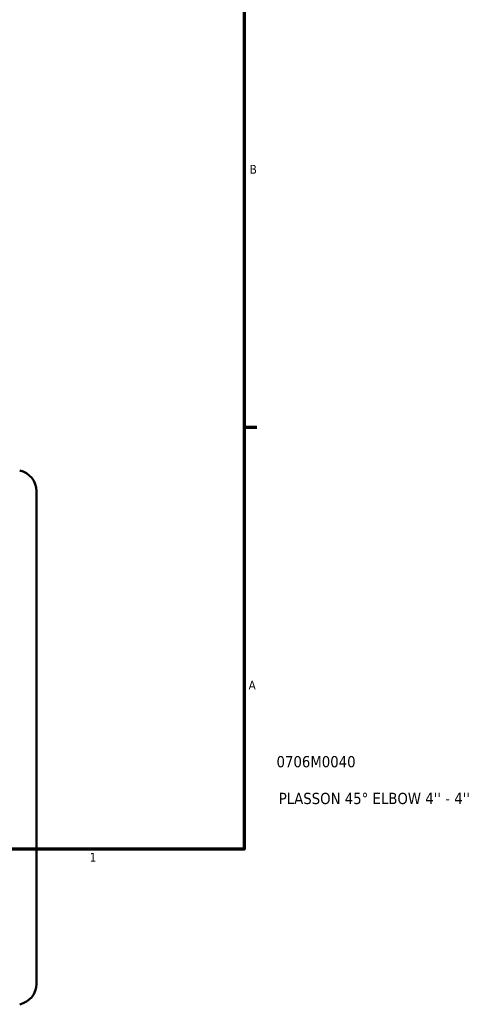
# Model space of a CAD drawing. Header units: inches. Extents: x -0.9 to 60.3, y -18.1 to 45.6.
# Tile 7 of 10: x 31.1 to 36, y -0.7 to 9.8. Entities that reach past the tile are written whole.
import ezdxf

# ---------------------------------------------------------------- set-up
doc = ezdxf.new("R2010")
doc.units = ezdxf.units.IN
doc.header["$MEASUREMENT"] = 0
for name, color, linetype, lineweight in [('Border (ANSI)', 7, 'Continuous', 70), ('Title (ANSI)', 7, 'Continuous', 50), ('Visible (ANSI)', 7, 'Continuous', 50)]:
    doc.layers.add(name, color=color, linetype=linetype, lineweight=lineweight)
doc.styles.add('Note Text (ANSI)', font='tahoma.ttf')
doc.styles.add('Text Style29', font='tahoma.ttf')

# ---------------------------------------------------------------- blocks, each defined once
blk = doc.blocks.new('Borders Default Border')
at = {"layer": 'Border (ANSI)'}
blk.add_line((33.5, 5.5), (33.634, 5.5), dxfattribs=at)
at = {"layer": 'Border (ANSI)', "flags": 128}
blk.add_lwpolyline([(0.5, 1), (0.5, 21), (33.5, 21), (33.5, 1), (0.5, 1)], dxfattribs=at)
at = {"layer": 'Border (ANSI)', "color": 5, "true_color": 0x0000ff, "char_height": 0.0945, "attachment_point": 7, "style": 'Note Text (ANSI)'}
for s, insert in [('B', (33.558, 8.203)), ('A', (33.547, 2.703)), ('1', (31.854, 0.866))]:
    blk.add_mtext(s, dxfattribs=dict(at, insert=insert))
blk = doc.blocks.new('Title Blocks ANSI - Large')
at = {"layer": 'Title (ANSI)', "color": 5, "true_color": 0x0000ff, "style": 'Text Style29'}
for tag, p in [('PART_NUMBER_001', (0.345, 0.873)), ('DESCRIPTION_001', (0.369, 0.481))]:
    blk.add_attdef(tag, p, '', height=0.12, dxfattribs=at)

msp = doc.modelspace()

# ---------------------------------------------------------------- linework, layer by layer
at = {"layer": 'Visible (ANSI)'}
msp.add_line((31.285, 4.817), (31.285, -0.435), dxfattribs=at)
for centre, start, end in [((31.06, 4.817), 0, 78), ((31.06, -0.435), 282, 0)]:
    msp.add_arc(centre, 0.225, start, end, dxfattribs=at)

# ---------------------------------------------------------------- block references
msp.add_blockref('Borders Default Border', (0, 0))
msp.add_blockref('Title Blocks ANSI - Large', (33.5, 1)).add_auto_attribs({'PART_NUMBER_001': '0706M0040', 'DESCRIPTION_001': "PLASSON 45° ELBOW 4'' - 4''"})

doc.saveas('drawing.dxf')
